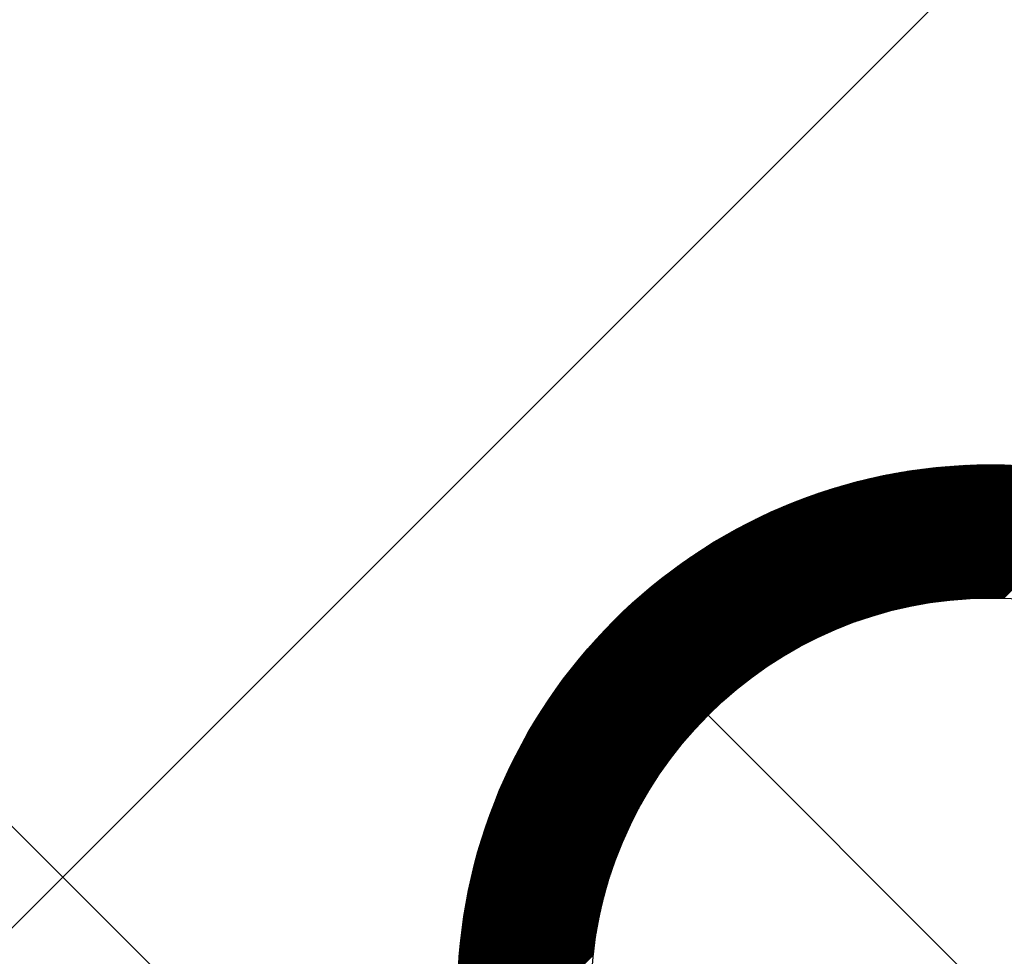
# Model space of a CAD drawing. Header units: millimetres. Extents: x -1753 to 37187, y -1972 to 14840.
# Tile 48 of 128: x 2467 to 2652, y 4228 to 4404. Entities that reach past the tile are written whole.
import ezdxf
from ezdxf.enums import TextEntityAlignment as Align

# ---------------------------------------------------------------- set-up
doc = ezdxf.new("R2010")
doc.units = ezdxf.units.MM
doc.header["$LTSCALE"] = 2
doc.header["$MEASUREMENT"] = 0
doc.linetypes.add('DASHED', pattern=[0.75, 0.5, -0.25])
doc.linetypes.add('HIDDEN', pattern=[0.375, 0.25, -0.125])
doc.layers.add('FIRE-SPKLR-EQP', color=1, linetype='Continuous', true_color=0xff0000)
doc.layers.add('FIRE-SPKLR-EQP-MPA-12SM-C', color=3, linetype='HIDDEN', true_color=0x00ff00)
doc.layers.add('GREY SCALE', color=9, linetype='Continuous', lineweight=0, true_color=0x808080)
doc.styles.get("Standard").update_dxf_attribs({"font": 'times.ttf'})

# ---------------------------------------------------------------- blocks, each defined once
blk = doc.blocks.new('SPKLR-EQP-PENDENT-68C')
at = {"layer": 'FIRE-SPKLR-EQP-MPA-12SM-C', "linetype": 'DASHED'}
blk.add_circle((0, 0), 2450, dxfattribs=at)
blk = doc.blocks.new('RCP LAYOUT')
at = {"layer": 'GREY SCALE', "lineweight": -3}
for p, q in [((1502.23, 3270), (11612.23, 13380)), ((3447.51, 3270), (200, 6517.51)), ((2594.73, 4274.27), (2640.06, 4319.6)), ((2594.82, 4274.18), (2640.25, 4319.62)), ((2594.91, 4274.09), (2640.45, 4319.63)), ((2594.99, 4274.01), (2640.64, 4319.65)), ((2595.08, 4273.92), (2640.83, 4319.67)), ((2595.17, 4273.83), (2641.02, 4319.68)), ((2595.26, 4273.74), (2641.22, 4319.7)), ((2595.35, 4273.65), (2641.41, 4319.71)), ((2595.44, 4273.56), (2641.6, 4319.73)), ((2595.53, 4273.47), (2641.79, 4319.74)), ((2595.61, 4273.39), (2641.98, 4319.75)), ((2595.7, 4273.3), (2642.17, 4319.77)), ((2595.79, 4273.21), (2642.36, 4319.78)), ((2595.88, 4273.12), (2642.55, 4319.79)), ((2595.97, 4273.03), (2642.74, 4319.8)), ((2599.12, 4276.01), (2642.93, 4319.82)), ((2600.47, 4277.18), (2643.11, 4319.83)), ((2601.53, 4278.06), (2643.3, 4319.84)), ((2602.43, 4278.79), (2643.49, 4319.85)), ((2603.24, 4279.42), (2643.68, 4319.86)), ((2603.98, 4279.98), (2643.86, 4319.87)), ((2604.66, 4280.49), (2644.05, 4319.88)), ((2605.31, 4280.96), (2644.23, 4319.89)), ((2605.91, 4281.39), (2644.42, 4319.9)), ((2606.49, 4281.79), (2644.61, 4319.9)), ((2607.05, 4282.17), (2644.79, 4319.91)), ((2607.58, 4282.53), (2644.97, 4319.92)), ((2608.1, 4282.86), (2645.16, 4319.93)), ((2608.59, 4283.18), (2645.34, 4319.93)), ((2609.08, 4283.49), (2645.53, 4319.94)), ((2609.55, 4283.78), (2645.71, 4319.95)), ((2610, 4284.07), (2645.89, 4319.95)), ((2610.45, 4284.33), (2646.07, 4319.96)), ((2610.89, 4284.59), (2646.26, 4319.96)), ((2611.31, 4284.84), (2646.44, 4319.97)), ((2611.73, 4285.08), (2646.62, 4319.97)), ((2612.14, 4285.32), (2646.8, 4319.98)), ((2612.54, 4285.54), (2646.98, 4319.98)), ((2612.94, 4285.76), (2647.16, 4319.98)), ((2613.33, 4285.97), (2647.34, 4319.99)), ((2613.71, 4286.18), (2647.52, 4319.99)), ((2614.08, 4286.38), (2647.7, 4319.99)), ((2614.45, 4286.57), (2647.88, 4319.99)), ((2614.82, 4286.76), (2648.06, 4320)), ((2615.18, 4286.94), (2648.23, 4320)), ((2615.53, 4287.12), (2648.41, 4320)), ((2615.88, 4287.29), (2648.59, 4320)), ((2616.23, 4287.46), (2648.77, 4320)), ((2616.57, 4287.63), (2648.94, 4320)), ((2616.91, 4287.79), (2649.12, 4320)), ((2617.24, 4287.94), (2649.3, 4320)), ((2617.57, 4288.1), (2649.47, 4320)), ((2617.9, 4288.25), (2649.65, 4320)), ((2618.22, 4288.39), (2649.82, 4320)), ((2618.54, 4288.54), (2650, 4319.99)), ((2618.86, 4288.68), (2650.17, 4319.99)), ((2619.17, 4288.81), (2650.35, 4319.99)), ((2619.48, 4288.95), (2650.52, 4319.99)), ((2619.79, 4289.08), (2650.7, 4319.99)), ((2620.1, 4289.21), (2650.87, 4319.98)), ((2620.4, 4289.33), (2651.04, 4319.98)), ((2620.7, 4289.45), (2651.22, 4319.98)), ((2620.99, 4289.57), (2651.39, 4319.97)), ((2621.29, 4289.69), (2651.56, 4319.97)), ((2621.58, 4289.81), (2651.74, 4319.96)), ((2621.87, 4289.92), (2651.91, 4319.96)), ((2622.16, 4290.03), (2652.08, 4319.95)), ((2622.44, 4290.14), (2652.25, 4319.95)), ((2622.73, 4290.25), (2652.42, 4319.94)), ((2623.01, 4290.35), (2652.59, 4319.94)), ((2623.29, 4290.46), (2652.76, 4319.93)), ((2623.57, 4290.56), (2652.93, 4319.92)), ((2623.84, 4290.65), (2653.1, 4319.92)), ((2624.12, 4290.75), (2653.27, 4319.91)), ((2624.39, 4290.85), (2653.44, 4319.9)), ((2624.66, 4290.94), (2653.61, 4319.89)), ((2624.93, 4291.03), (2653.78, 4319.89)), ((2625.19, 4291.12), (2653.95, 4319.88)), ((2625.46, 4291.21), (2654.12, 4319.87)), ((2625.72, 4291.3), (2654.28, 4319.86)), ((2625.98, 4291.38), (2654.45, 4319.85)), ((2626.24, 4291.46), (2654.62, 4319.84)), ((2626.5, 4291.55), (2654.79, 4319.83)), ((2626.76, 4291.63), (2654.95, 4319.82)), ((2627.01, 4291.7), (2655.12, 4319.81)), ((2627.27, 4291.78), (2655.29, 4319.8)), ((2627.52, 4291.86), (2655.45, 4319.79)), ((2627.77, 4291.93), (2655.62, 4319.78)), ((2628.02, 4292.01), (2655.79, 4319.77)), ((2628.27, 4292.08), (2655.95, 4319.76)), ((2628.52, 4292.15), (2656.12, 4319.75)), ((2628.76, 4292.22), (2656.28, 4319.73)), ((2629.01, 4292.29), (2656.45, 4319.72)), ((2629.25, 4292.35), (2656.61, 4319.71)), ((2629.5, 4292.42), (2656.77, 4319.7)), ((2629.74, 4292.48), (2656.94, 4319.68)), ((2629.98, 4292.55), (2657.1, 4319.67)), ((2630.22, 4292.61), (2657.26, 4319.66)), ((2630.45, 4292.67), (2657.43, 4319.64)), ((2630.69, 4292.73), (2657.59, 4319.63)), ((2630.93, 4292.79), (2657.75, 4319.62)), ((2631.16, 4292.85), (2657.92, 4319.6)), ((2589.6, 4279.4), (2627.97, 4317.76)), ((2589.69, 4279.31), (2628.19, 4317.81)), ((2589.78, 4279.22), (2628.42, 4317.86)), ((2589.87, 4279.13), (2628.64, 4317.91)), ((2589.96, 4279.04), (2628.87, 4317.95)), ((2590.04, 4278.96), (2629.09, 4318)), ((2590.13, 4278.87), (2629.31, 4318.04)), ((2590.22, 4278.78), (2629.53, 4318.09)), ((2590.31, 4278.69), (2629.75, 4318.13)), ((2590.4, 4278.6), (2629.97, 4318.17)), ((2590.49, 4278.51), (2630.19, 4318.21)), ((2590.58, 4278.42), (2630.41, 4318.26)), ((2590.66, 4278.34), (2630.62, 4318.3)), ((2590.75, 4278.25), (2630.84, 4318.34)), ((2590.84, 4278.16), (2631.06, 4318.38)), ((2590.93, 4278.07), (2631.27, 4318.42)), ((2591.02, 4277.98), (2631.49, 4318.45)), ((2591.11, 4277.89), (2631.7, 4318.49)), ((2591.19, 4277.81), (2631.92, 4318.53)), ((2591.28, 4277.72), (2632.13, 4318.57)), ((2591.37, 4277.63), (2632.34, 4318.6)), ((2591.46, 4277.54), (2632.56, 4318.64)), ((2591.55, 4277.45), (2632.77, 4318.67)), ((2591.64, 4277.36), (2632.98, 4318.71)), ((2591.72, 4277.28), (2633.19, 4318.74)), ((2591.81, 4277.19), (2633.4, 4318.78)), ((2591.9, 4277.1), (2633.61, 4318.81)), ((2591.99, 4277.01), (2633.82, 4318.84)), ((2592.08, 4276.92), (2634.03, 4318.87)), ((2592.17, 4276.83), (2634.24, 4318.9)), ((2592.25, 4276.75), (2634.44, 4318.93)), ((2592.34, 4276.66), (2634.65, 4318.97)), ((2592.43, 4276.57), (2634.86, 4318.99)), ((2592.52, 4276.48), (2635.06, 4319.02)), ((2592.61, 4276.39), (2635.27, 4319.05)), ((2592.7, 4276.3), (2635.47, 4319.08)), ((2592.79, 4276.21), (2635.68, 4319.11)), ((2592.87, 4276.13), (2635.88, 4319.14)), ((2592.96, 4276.04), (2636.09, 4319.16)), ((2593.05, 4275.95), (2636.29, 4319.19)), ((2593.14, 4275.86), (2636.49, 4319.21)), ((2593.23, 4275.77), (2636.69, 4319.24)), ((2593.32, 4275.68), (2636.9, 4319.26)), ((2593.4, 4275.6), (2637.1, 4319.29)), ((2593.49, 4275.51), (2637.3, 4319.31)), ((2593.58, 4275.42), (2637.5, 4319.34)), ((2593.67, 4275.33), (2637.7, 4319.36)), ((2593.76, 4275.24), (2637.9, 4319.38)), ((2593.85, 4275.15), (2638.09, 4319.4)), ((2593.93, 4275.07), (2638.29, 4319.43)), ((2594.02, 4274.98), (2638.49, 4319.45)), ((2594.11, 4274.89), (2638.69, 4319.47)), ((2594.2, 4274.8), (2638.89, 4319.49)), ((2594.29, 4274.71), (2639.08, 4319.51)), ((2594.38, 4274.62), (2639.28, 4319.53)), ((2594.46, 4274.54), (2639.47, 4319.55)), ((2594.55, 4274.45), (2639.67, 4319.56)), ((2594.64, 4274.36), (2639.86, 4319.58)), ((2631.39, 4292.9), (2658.08, 4319.59)), ((2631.63, 4292.96), (2658.24, 4319.57)), ((2631.86, 4293.01), (2658.4, 4319.56)), ((2632.09, 4293.07), (2658.56, 4319.54)), ((2632.32, 4293.12), (2658.72, 4319.53)), ((2632.55, 4293.17), (2658.88, 4319.51)), ((2632.77, 4293.22), (2659.05, 4319.49)), ((2633, 4293.27), (2659.21, 4319.48)), ((2633.23, 4293.32), (2659.37, 4319.46)), ((2633.45, 4293.37), (2659.53, 4319.44)), ((2633.68, 4293.42), (2659.69, 4319.43)), ((2633.9, 4293.46), (2659.85, 4319.41)), ((2634.12, 4293.51), (2660, 4319.39)), ((2634.34, 4293.55), (2660.16, 4319.37)), ((2634.56, 4293.6), (2660.32, 4319.36)), ((2634.78, 4293.64), (2660.48, 4319.34)), ((2635, 4293.68), (2660.64, 4319.32)), ((2635.22, 4293.72), (2660.8, 4319.3)), ((2635.44, 4293.76), (2660.96, 4319.28)), ((2635.65, 4293.8), (2661.11, 4319.26)), ((2635.87, 4293.84), (2661.27, 4319.24)), ((2636.08, 4293.88), (2661.43, 4319.22)), ((2636.3, 4293.92), (2661.58, 4319.21)), ((2636.51, 4293.95), (2661.74, 4319.18)), ((2636.72, 4293.99), (2661.9, 4319.16)), ((2636.93, 4294.02), (2662.05, 4319.14)), ((2637.14, 4294.06), (2662.21, 4319.12)), ((2637.35, 4294.09), (2662.37, 4319.1)), ((2637.56, 4294.12), (2662.52, 4319.08)), ((2637.77, 4294.15), (2662.68, 4319.06)), ((2637.98, 4294.19), (2662.83, 4319.04)), ((2638.19, 4294.22), (2662.99, 4319.02)), ((2638.39, 4294.25), (2663.14, 4318.99)), ((2638.6, 4294.28), (2663.3, 4318.97)), ((2638.8, 4294.3), (2663.45, 4318.95)), ((2639.01, 4294.33), (2663.61, 4318.93)), ((2639.21, 4294.36), (2663.76, 4318.9)), ((2639.42, 4294.39), (2663.91, 4318.88)), ((2639.62, 4294.41), (2664.07, 4318.86)), ((2639.82, 4294.44), (2664.22, 4318.84)), ((2640.02, 4294.46), (2664.37, 4318.81)), ((2640.22, 4294.48), (2664.53, 4318.79)), ((2640.42, 4294.51), (2664.68, 4318.76)), ((2640.62, 4294.53), (2664.83, 4318.74)), ((2640.82, 4294.55), (2664.98, 4318.71)), ((2641.02, 4294.57), (2665.14, 4318.69)), ((2641.22, 4294.6), (2665.29, 4318.66)), ((2641.41, 4294.62), (2665.44, 4318.64)), ((2641.61, 4294.64), (2665.59, 4318.61)), ((2641.81, 4294.65), (2665.74, 4318.59)), ((2642, 4294.67), (2665.89, 4318.56)), ((2642.2, 4294.69), (2666.04, 4318.54)), ((2642.39, 4294.71), (2666.19, 4318.51)), ((2642.58, 4294.73), (2666.34, 4318.48)), ((2642.78, 4294.74), (2666.49, 4318.46)), ((2642.97, 4294.76), (2666.64, 4318.43)), ((2643.16, 4294.77), (2666.79, 4318.4)), ((2643.35, 4294.79), (2666.94, 4318.38)), ((2643.54, 4294.8), (2667.09, 4318.35)), ((2643.74, 4294.81), (2667.24, 4318.32)), ((2643.93, 4294.83), (2667.39, 4318.29)), ((2644.11, 4294.84), (2667.54, 4318.27)), ((2644.3, 4294.85), (2667.69, 4318.24)), ((2644.49, 4294.86), (2667.84, 4318.21)), ((2644.68, 4294.88), (2667.99, 4318.18)), ((2644.87, 4294.89), (2668.13, 4318.15)), ((2645.05, 4294.9), (2668.28, 4318.12)), ((2645.24, 4294.91), (2668.43, 4318.09)), ((2645.43, 4294.91), (2668.58, 4318.07)), ((2645.61, 4294.92), (2668.72, 4318.04)), ((2645.8, 4294.93), (2668.87, 4318.01)), ((2645.98, 4294.94), (2669.02, 4317.98)), ((2646.16, 4294.95), (2669.16, 4317.95)), ((2646.35, 4294.95), (2669.31, 4317.92)), ((2646.53, 4294.96), (2669.46, 4317.89)), ((2646.71, 4294.97), (2669.6, 4317.85)), ((2646.9, 4294.97), (2669.75, 4317.82)), ((2647.08, 4294.98), (2669.89, 4317.79)), ((2647.26, 4294.98), (2670.04, 4317.76)), ((2586.95, 4282.05), (2620.86, 4315.96)), ((2587.04, 4281.96), (2621.11, 4316.03)), ((2587.13, 4281.87), (2621.36, 4316.1)), ((2587.22, 4281.78), (2621.61, 4316.18)), ((2587.3, 4281.7), (2621.86, 4316.25)), ((2587.39, 4281.61), (2622.1, 4316.31)), ((2587.48, 4281.52), (2622.35, 4316.38)), ((2587.57, 4281.43), (2622.59, 4316.45)), ((2587.66, 4281.34), (2622.83, 4316.52)), ((2587.75, 4281.25), (2623.07, 4316.58)), ((2587.84, 4281.16), (2623.32, 4316.65)), ((2587.92, 4281.08), (2623.56, 4316.71)), ((2588.01, 4280.99), (2623.8, 4316.77)), ((2588.1, 4280.9), (2624.03, 4316.83)), ((2588.19, 4280.81), (2624.27, 4316.89)), ((2588.28, 4280.72), (2624.51, 4316.95)), ((2588.37, 4280.63), (2624.75, 4317.01)), ((2588.45, 4280.55), (2624.98, 4317.07)), ((2588.54, 4280.46), (2625.21, 4317.13)), ((2588.63, 4280.37), (2625.45, 4317.19)), ((2588.72, 4280.28), (2625.68, 4317.24)), ((2588.81, 4280.19), (2625.91, 4317.3)), ((2588.9, 4280.1), (2626.15, 4317.35)), ((2588.98, 4280.02), (2626.38, 4317.41)), ((2589.07, 4279.93), (2626.61, 4317.46)), ((2589.16, 4279.84), (2626.83, 4317.51)), ((2589.25, 4279.75), (2627.06, 4317.56)), ((2589.34, 4279.66), (2627.29, 4317.62)), ((2589.43, 4279.57), (2627.52, 4317.67)), ((2589.51, 4279.49), (2627.74, 4317.71)), ((2647.44, 4294.98), (2670.19, 4317.73)), ((2647.62, 4294.99), (2670.33, 4317.7)), ((2647.8, 4294.99), (2670.48, 4317.67)), ((2647.98, 4294.99), (2670.62, 4317.63)), ((2648.16, 4295), (2670.77, 4317.6)), ((2648.34, 4295), (2670.91, 4317.57)), ((2648.51, 4295), (2671.05, 4317.54)), ((2648.69, 4295), (2671.2, 4317.51)), ((2648.87, 4295), (2671.34, 4317.47)), ((2649.05, 4295), (2671.49, 4317.44)), ((2649.22, 4295), (2671.63, 4317.41)), ((2649.4, 4295), (2671.77, 4317.37)), ((2649.57, 4295), (2671.92, 4317.34)), ((2649.75, 4295), (2672.06, 4317.31)), ((2649.92, 4294.99), (2672.2, 4317.27)), ((2650.1, 4294.99), (2672.34, 4317.24)), ((2650.27, 4294.99), (2672.49, 4317.2)), ((2650.45, 4294.99), (2672.63, 4317.17)), ((2650.62, 4294.98), (2672.77, 4317.13)), ((2650.79, 4294.98), (2672.91, 4317.1)), ((2650.97, 4294.97), (2673.05, 4317.06)), ((2651.14, 4294.97), (2673.2, 4317.03)), ((2651.31, 4294.96), (2673.34, 4316.99)), ((2651.48, 4294.96), (2673.48, 4316.96)), ((2585.01, 4283.99), (2615.09, 4314.07)), ((2585.1, 4283.9), (2615.36, 4314.17)), ((2585.18, 4283.82), (2615.64, 4314.27)), ((2585.27, 4283.73), (2615.91, 4314.37)), ((2585.36, 4283.64), (2616.18, 4314.46)), ((2585.45, 4283.55), (2616.45, 4314.56)), ((2585.54, 4283.46), (2616.72, 4314.65)), ((2585.63, 4283.37), (2616.99, 4314.74)), ((2585.71, 4283.29), (2617.26, 4314.83)), ((2585.8, 4283.2), (2617.52, 4314.92)), ((2585.89, 4283.11), (2617.78, 4315)), ((2585.98, 4283.02), (2618.05, 4315.09)), ((2586.07, 4282.93), (2618.31, 4315.17)), ((2586.16, 4282.84), (2618.57, 4315.26)), ((2586.24, 4282.76), (2618.83, 4315.34)), ((2586.33, 4282.67), (2619.09, 4315.42)), ((2586.42, 4282.58), (2619.34, 4315.5)), ((2586.51, 4282.49), (2619.6, 4315.58)), ((2586.6, 4282.4), (2619.85, 4315.66)), ((2586.69, 4282.31), (2620.11, 4315.74)), ((2586.77, 4282.23), (2620.36, 4315.81)), ((2586.86, 4282.14), (2620.61, 4315.89)), ((2583.59, 4285.41), (2610.46, 4312.28)), ((2583.68, 4285.32), (2610.76, 4312.4)), ((2583.77, 4285.23), (2611.06, 4312.52)), ((2583.86, 4285.14), (2611.36, 4312.65)), ((2583.95, 4285.05), (2611.66, 4312.77)), ((2584.03, 4284.97), (2611.95, 4312.88)), ((2584.12, 4284.88), (2612.25, 4313)), ((2584.21, 4284.79), (2612.54, 4313.12)), ((2584.3, 4284.7), (2612.83, 4313.23)), ((2584.39, 4284.61), (2613.12, 4313.34)), ((2584.48, 4284.52), (2613.4, 4313.45)), ((2584.56, 4284.44), (2613.69, 4313.56)), ((2584.65, 4284.35), (2613.97, 4313.66)), ((2584.74, 4284.26), (2614.25, 4313.77)), ((2584.83, 4284.17), (2614.53, 4313.87)), ((2584.92, 4284.08), (2614.81, 4313.97)), ((2582.44, 4286.56), (2606.32, 4310.44)), ((2582.53, 4286.47), (2606.66, 4310.59)), ((2582.62, 4286.38), (2606.99, 4310.75)), ((2582.71, 4286.29), (2607.32, 4310.9)), ((2582.8, 4286.2), (2607.64, 4311.05)), ((2582.89, 4286.11), (2607.96, 4311.19)), ((2582.97, 4286.03), (2608.28, 4311.34)), ((2583.06, 4285.94), (2608.6, 4311.48)), ((2583.15, 4285.85), (2608.92, 4311.61)), ((2583.24, 4285.76), (2609.23, 4311.75)), ((2583.33, 4285.67), (2609.54, 4311.89)), ((2583.42, 4285.58), (2609.85, 4312.02)), ((2583.5, 4285.5), (2610.16, 4312.15)), ((2581.56, 4287.44), (2602.82, 4308.7)), ((2581.65, 4287.35), (2603.18, 4308.89)), ((2581.74, 4287.26), (2603.55, 4309.07)), ((2581.82, 4287.18), (2603.9, 4309.25)), ((2581.91, 4287.09), (2604.26, 4309.43)), ((2582, 4287), (2604.61, 4309.61)), ((2582.09, 4286.91), (2604.96, 4309.78)), ((2582.18, 4286.82), (2605.31, 4309.95)), ((2582.27, 4286.73), (2605.65, 4310.11)), ((2582.36, 4286.64), (2605.99, 4310.28)), ((2580.76, 4288.24), (2599.31, 4306.78)), ((2580.85, 4288.15), (2599.72, 4307.01)), ((2580.94, 4288.06), (2600.12, 4307.24)), ((2581.03, 4287.97), (2600.52, 4307.46)), ((2581.12, 4287.88), (2600.92, 4307.68)), ((2581.21, 4287.79), (2601.31, 4307.89)), ((2581.29, 4287.71), (2601.69, 4308.1)), ((2581.38, 4287.62), (2602.07, 4308.3)), ((2581.47, 4287.53), (2602.44, 4308.5)), ((2580.15, 4288.85), (2596.24, 4304.95)), ((2580.23, 4288.77), (2596.7, 4305.23)), ((2580.32, 4288.68), (2597.16, 4305.51)), ((2580.41, 4288.59), (2597.6, 4305.78)), ((2580.5, 4288.5), (2598.04, 4306.04)), ((2580.59, 4288.41), (2598.47, 4306.29)), ((2580.68, 4288.32), (2598.89, 4306.54)), ((2579.62, 4289.38), (2593.24, 4303.01)), ((2579.7, 4289.3), (2593.77, 4303.37)), ((2579.79, 4289.21), (2594.29, 4303.71)), ((2579.88, 4289.12), (2594.8, 4304.04)), ((2579.97, 4289.03), (2595.29, 4304.35)), ((2580.06, 4288.94), (2595.77, 4304.66)), ((2579.26, 4289.74), (2590.95, 4301.42)), ((2579.35, 4289.65), (2591.55, 4301.85)), ((2579.44, 4289.56), (2592.13, 4302.26)), ((2579.53, 4289.47), (2592.7, 4302.64)), ((2578.91, 4290.09), (2588.24, 4299.43)), ((2579, 4290), (2588.97, 4299.98)), ((2579.08, 4289.92), (2589.66, 4300.49)), ((2579.17, 4289.83), (2590.32, 4300.97)), ((2578.73, 4290.27), (2586.62, 4298.16)), ((2578.82, 4290.18), (2587.46, 4298.82)), ((2578.55, 4290.45), (2584.67, 4296.56)), ((2578.64, 4290.36), (2585.71, 4297.42)), ((2578.38, 4290.62), (2581.91, 4294.16)), ((2578.47, 4290.53), (2583.46, 4295.53)), ((2569.57, 4280.76), (2578.91, 4290.09)), ((2570.18, 4281.54), (2578.82, 4290.18)), ((2570.84, 4282.38), (2578.73, 4290.27)), ((2571.58, 4283.29), (2578.64, 4290.36)), ((2572.44, 4284.33), (2578.55, 4290.45)), ((2573.47, 4285.54), (2578.47, 4290.53)), ((2574.84, 4287.09), (2578.38, 4290.62)), ((2562.22, 4269.69), (2580.76, 4288.24)), ((2562.46, 4270.11), (2580.68, 4288.32)), ((2562.71, 4270.53), (2580.59, 4288.41)), ((2562.96, 4270.96), (2580.5, 4288.5)), ((2563.22, 4271.4), (2580.41, 4288.59)), ((2563.49, 4271.84), (2580.32, 4288.68)), ((2563.77, 4272.3), (2580.23, 4288.77)), ((2564.05, 4272.76), (2580.15, 4288.85)), ((2564.34, 4273.23), (2580.06, 4288.94)), ((2564.65, 4273.71), (2579.97, 4289.03)), ((2564.96, 4274.2), (2579.88, 4289.12)), ((2565.29, 4274.71), (2579.79, 4289.21)), ((2565.63, 4275.23), (2579.7, 4289.3)), ((2565.99, 4275.76), (2579.62, 4289.38)), ((2566.36, 4276.3), (2579.53, 4289.47)), ((2566.74, 4276.87), (2579.44, 4289.56)), ((2567.15, 4277.45), (2579.35, 4289.65)), ((2567.58, 4278.05), (2579.26, 4289.74)), ((2568.03, 4278.68), (2579.17, 4289.83)), ((2568.51, 4279.34), (2579.08, 4289.92)), ((2569.02, 4280.03), (2579, 4290)), ((2558.25, 4262.01), (2582.62, 4286.38)), ((2558.41, 4262.34), (2582.53, 4286.47)), ((2558.56, 4262.68), (2582.44, 4286.56)), ((2558.72, 4263.01), (2582.36, 4286.64)), ((2558.89, 4263.35), (2582.27, 4286.73)), ((2559.05, 4263.69), (2582.18, 4286.82)), ((2559.22, 4264.04), (2582.09, 4286.91)), ((2559.39, 4264.39), (2582, 4287)), ((2559.57, 4264.74), (2581.91, 4287.09)), ((2559.75, 4265.1), (2581.82, 4287.18)), ((2559.93, 4265.45), (2581.74, 4287.26)), ((2560.11, 4265.82), (2581.65, 4287.35)), ((2560.3, 4266.18), (2581.56, 4287.44)), ((2560.5, 4266.56), (2581.47, 4287.53)), ((2560.7, 4266.93), (2581.38, 4287.62)), ((2560.9, 4267.31), (2581.29, 4287.71)), ((2561.11, 4267.69), (2581.21, 4287.79)), ((2561.32, 4268.08), (2581.12, 4287.88)), ((2561.54, 4268.48), (2581.03, 4287.97)), ((2561.76, 4268.88), (2580.94, 4288.06)), ((2561.99, 4269.28), (2580.85, 4288.15)), ((2555.55, 4255.6), (2584.48, 4284.52)), ((2555.66, 4255.88), (2584.39, 4284.61)), ((2555.77, 4256.17), (2584.3, 4284.7)), ((2555.88, 4256.46), (2584.21, 4284.79)), ((2556, 4256.75), (2584.12, 4284.88)), ((2556.12, 4257.05), (2584.03, 4284.97)), ((2556.23, 4257.34), (2583.95, 4285.05)), ((2556.35, 4257.64), (2583.86, 4285.14)), ((2556.48, 4257.94), (2583.77, 4285.23)), ((2556.6, 4258.24), (2583.68, 4285.32)), ((2556.72, 4258.54), (2583.59, 4285.41)), ((2556.85, 4258.84), (2583.5, 4285.5)), ((2556.98, 4259.15), (2583.42, 4285.58)), ((2557.11, 4259.46), (2583.33, 4285.67)), ((2557.25, 4259.77), (2583.24, 4285.76)), ((2557.39, 4260.08), (2583.15, 4285.85)), ((2557.52, 4260.4), (2583.06, 4285.94)), ((2557.66, 4260.72), (2582.97, 4286.03)), ((2557.81, 4261.04), (2582.89, 4286.11)), ((2557.95, 4261.36), (2582.8, 4286.2)), ((2558.1, 4261.68), (2582.71, 4286.29)), ((2553.58, 4249.91), (2586.33, 4282.67)), ((2553.66, 4250.17), (2586.24, 4282.76)), ((2553.74, 4250.43), (2586.16, 4282.84)), ((2553.83, 4250.69), (2586.07, 4282.93)), ((2553.91, 4250.95), (2585.98, 4283.02)), ((2554, 4251.22), (2585.89, 4283.11)), ((2554.08, 4251.48), (2585.8, 4283.2)), ((2554.17, 4251.74), (2585.71, 4283.29)), ((2554.26, 4252.01), (2585.63, 4283.37)), ((2554.35, 4252.28), (2585.54, 4283.46)), ((2554.44, 4252.55), (2585.45, 4283.55)), ((2554.54, 4252.82), (2585.36, 4283.64)), ((2554.63, 4253.09), (2585.27, 4283.73)), ((2554.73, 4253.36), (2585.18, 4283.82)), ((2554.83, 4253.64), (2585.1, 4283.9)), ((2554.93, 4253.91), (2585.01, 4283.99)), ((2555.03, 4254.19), (2584.92, 4284.08)), ((2555.13, 4254.47), (2584.83, 4284.17)), ((2555.23, 4254.75), (2584.74, 4284.26)), ((2555.34, 4255.03), (2584.65, 4284.35)), ((2555.44, 4255.31), (2584.56, 4284.44)), ((2552.11, 4244.73), (2588.19, 4280.81)), ((2552.17, 4244.97), (2588.1, 4280.9)), ((2552.23, 4245.2), (2588.01, 4280.99)), ((2552.29, 4245.44), (2587.92, 4281.08)), ((2552.35, 4245.68), (2587.84, 4281.16)), ((2552.42, 4245.93), (2587.75, 4281.25)), ((2552.48, 4246.17), (2587.66, 4281.34)), ((2552.55, 4246.41), (2587.57, 4281.43)), ((2552.62, 4246.65), (2587.48, 4281.52)), ((2552.69, 4246.9), (2587.39, 4281.61)), ((2552.75, 4247.14), (2587.3, 4281.7)), ((2552.82, 4247.39), (2587.22, 4281.78)), ((2552.9, 4247.64), (2587.13, 4281.87)), ((2552.97, 4247.89), (2587.04, 4281.96)), ((2553.04, 4248.14), (2586.95, 4282.05)), ((2553.11, 4248.39), (2586.86, 4282.14)), ((2553.19, 4248.64), (2586.77, 4282.23)), ((2553.26, 4248.89), (2586.69, 4282.31)), ((2553.34, 4249.15), (2586.6, 4282.4)), ((2553.42, 4249.4), (2586.51, 4282.49)), ((2553.5, 4249.66), (2586.42, 4282.58)), ((2551, 4239.91), (2590.04, 4278.96)), ((2551.05, 4240.13), (2589.96, 4279.04)), ((2551.09, 4240.36), (2589.87, 4279.13)), ((2551.14, 4240.58), (2589.78, 4279.22)), ((2551.19, 4240.81), (2589.69, 4279.31)), ((2551.24, 4241.03), (2589.6, 4279.4)), ((2551.29, 4241.26), (2589.51, 4279.49)), ((2551.33, 4241.48), (2589.43, 4279.57)), ((2551.38, 4241.71), (2589.34, 4279.66)), ((2551.44, 4241.94), (2589.25, 4279.75)), ((2551.49, 4242.17), (2589.16, 4279.84)), ((2551.54, 4242.39), (2589.07, 4279.93)), ((2551.59, 4242.62), (2588.98, 4280.02)), ((2551.65, 4242.85), (2588.9, 4280.1)), ((2551.7, 4243.09), (2588.81, 4280.19)), ((2551.76, 4243.32), (2588.72, 4280.28)), ((2551.81, 4243.55), (2588.63, 4280.37)), ((2551.87, 4243.79), (2588.54, 4280.46)), ((2551.93, 4244.02), (2588.45, 4280.55)), ((2551.99, 4244.25), (2588.37, 4280.63)), ((2552.05, 4244.49), (2588.28, 4280.72)), ((2550.22, 4235.6), (2591.81, 4277.19)), ((2550.26, 4235.81), (2591.72, 4277.28)), ((2550.29, 4236.02), (2591.64, 4277.36)), ((2550.33, 4236.23), (2591.55, 4277.45)), ((2550.36, 4236.44), (2591.46, 4277.54)), ((2550.4, 4236.66), (2591.37, 4277.63)), ((2550.43, 4236.87), (2591.28, 4277.72)), ((2550.47, 4237.08), (2591.19, 4277.81)), ((2550.51, 4237.3), (2591.11, 4277.89)), ((2550.55, 4237.51), (2591.02, 4277.98)), ((2550.58, 4237.73), (2590.93, 4278.07)), ((2550.62, 4237.94), (2590.84, 4278.16)), ((2550.66, 4238.16), (2590.75, 4278.25)), ((2550.7, 4238.38), (2590.66, 4278.34)), ((2550.74, 4238.59), (2590.58, 4278.42)), ((2550.79, 4238.81), (2590.49, 4278.51)), ((2550.83, 4239.03), (2590.4, 4278.6)), ((2550.87, 4239.25), (2590.31, 4278.69)), ((2550.91, 4239.47), (2590.22, 4278.78)), ((2550.96, 4239.69), (2590.13, 4278.87)), ((2549.64, 4231.3), (2593.67, 4275.33)), ((2549.66, 4231.5), (2593.58, 4275.42)), ((2549.69, 4231.7), (2593.49, 4275.51)), ((2549.71, 4231.9), (2593.4, 4275.6)), ((2549.74, 4232.1), (2593.32, 4275.68)), ((2549.76, 4232.31), (2593.23, 4275.77)), ((2549.79, 4232.51), (2593.14, 4275.86)), ((2549.81, 4232.71), (2593.05, 4275.95)), ((2549.84, 4232.91), (2592.96, 4276.04)), ((2549.86, 4233.12), (2592.87, 4276.13)), ((2549.89, 4233.32), (2592.79, 4276.21)), ((2549.92, 4233.53), (2592.7, 4276.3)), ((2549.95, 4233.73), (2592.61, 4276.39)), ((2549.98, 4233.94), (2592.52, 4276.48)), ((2550.01, 4234.14), (2592.43, 4276.57)), ((2550.03, 4234.35), (2592.34, 4276.66)), ((2550.07, 4234.56), (2592.25, 4276.75)), ((2550.1, 4234.76), (2592.17, 4276.83)), ((2550.13, 4234.97), (2592.08, 4276.92)), ((2550.16, 4235.18), (2591.99, 4277.01)), ((2550.19, 4235.39), (2591.9, 4277.1)), ((2549.26, 4227.21), (2595.53, 4273.47)), ((2549.27, 4227.4), (2595.44, 4273.56)), ((2549.29, 4227.59), (2595.35, 4273.65)), ((2549.3, 4227.78), (2595.26, 4273.74)), ((2549.32, 4227.98), (2595.17, 4273.83)), ((2549.33, 4228.17), (2595.08, 4273.92)), ((2549.35, 4228.36), (2594.99, 4274.01)), ((2549.37, 4228.55), (2594.91, 4274.09)), ((2549.38, 4228.75), (2594.82, 4274.18)), ((2549.4, 4228.94), (2594.73, 4274.27)), ((2549.42, 4229.14), (2594.64, 4274.36)), ((2549.44, 4229.33), (2594.55, 4274.45)), ((2549.45, 4229.53), (2594.46, 4274.54)), ((2549.47, 4229.72), (2594.38, 4274.62)), ((2549.49, 4229.92), (2594.29, 4274.71)), ((2549.51, 4230.11), (2594.2, 4274.8)), ((2549.53, 4230.31), (2594.11, 4274.89)), ((2549.55, 4230.51), (2594.02, 4274.98)), ((2549.57, 4230.71), (2593.93, 4275.07)), ((2549.6, 4230.91), (2593.85, 4275.15)), ((2549.62, 4231.1), (2593.76, 4275.24)), ((2549.2, 4226.26), (2595.97, 4273.03)), ((2549.21, 4226.45), (2595.88, 4273.12)), ((2549.22, 4226.64), (2595.79, 4273.21)), ((2549.23, 4226.83), (2595.7, 4273.3)), ((2549.25, 4227.02), (2595.61, 4273.39)), ((2595.97, 4273.03), (2702.03, 4166.97)), ((2549.18, 4226.07), (2592.99, 4269.88)), ((2549.17, 4225.89), (2591.82, 4268.53)), ((2549.15, 4225.51), (2590.21, 4266.57)), ((2549.16, 4225.7), (2590.94, 4267.47)), ((2549.12, 4224.95), (2588.51, 4264.34)), ((2549.13, 4225.14), (2589.02, 4265.02)), ((2549.14, 4225.32), (2589.58, 4265.76)), ((2549.1, 4224.58), (2587.61, 4263.09)), ((2549.1, 4224.39), (2587.21, 4262.51)), ((2549.11, 4224.77), (2588.04, 4263.69)), ((2549.07, 4223.84), (2586.14, 4260.9)), ((2549.08, 4224.03), (2586.47, 4261.42)), ((2549.09, 4224.21), (2586.83, 4261.95)), ((2549.05, 4223.29), (2585.22, 4259.45)), ((2549.05, 4223.11), (2584.93, 4259)), ((2549.06, 4223.47), (2585.51, 4259.92)), ((2549.07, 4223.66), (2585.82, 4260.41)), ((2549.02, 4222.2), (2583.68, 4256.86)), ((2549.03, 4222.56), (2584.16, 4257.69)), ((2549.03, 4222.38), (2583.92, 4257.27)), ((2549.04, 4222.93), (2584.67, 4258.55)), ((2549.04, 4222.74), (2584.41, 4258.11)), ((2549.01, 4221.66), (2583.03, 4255.67)), ((2549.01, 4221.48), (2582.82, 4255.29)), ((2549.02, 4222.02), (2583.46, 4256.46)), ((2549.02, 4221.84), (2583.24, 4256.06)), ((2549, 4220.94), (2582.24, 4254.18)), ((2549, 4220.77), (2582.06, 4253.82)), ((2549, 4220.59), (2581.88, 4253.47)), ((2549, 4220.41), (2581.71, 4253.12)), ((2549.01, 4221.3), (2582.62, 4254.92)), ((2549.01, 4221.12), (2582.43, 4254.55)), ((2549, 4220.23), (2581.54, 4252.77)), ((2549, 4220.06), (2581.37, 4252.43)), ((2549, 4219.88), (2581.21, 4252.09)), ((2549, 4219.7), (2581.06, 4251.76)), ((2549, 4219.53), (2580.9, 4251.43)), ((2549, 4219.35), (2580.75, 4251.1)), ((2549, 4219.18), (2580.61, 4250.78)), ((2549.01, 4219), (2580.46, 4250.46)), ((2549.01, 4218.83), (2580.32, 4250.14)), ((2549.01, 4218.65), (2580.19, 4249.83)), ((2549.01, 4218.48), (2580.05, 4249.52)), ((2549.01, 4218.3), (2579.92, 4249.21)), ((2549.02, 4218.13), (2579.79, 4248.9)), ((2549.02, 4217.96), (2579.67, 4248.6)), ((2549.02, 4217.78), (2579.55, 4248.3)), ((2549.03, 4217.61), (2579.43, 4248.01)), ((2549.03, 4217.44), (2579.31, 4247.71)), ((2549.04, 4217.26), (2579.19, 4247.42)), ((2549.04, 4217.09), (2579.08, 4247.13)), ((2549.05, 4216.92), (2578.97, 4246.84)), ((2549.05, 4216.75), (2578.86, 4246.56)), ((2549.06, 4216.58), (2578.75, 4246.27)), ((2549.06, 4216.41), (2578.65, 4245.99)), ((2549.07, 4216.24), (2578.54, 4245.71)), ((2549.08, 4216.07), (2578.44, 4245.43)), ((2549.08, 4215.9), (2578.35, 4245.16)), ((2549.09, 4215.73), (2578.25, 4244.88)), ((2549.1, 4215.56), (2578.15, 4244.61)), ((2549.11, 4215.39), (2578.06, 4244.34)), ((2549.11, 4215.22), (2577.97, 4244.07)), ((2549.12, 4215.05), (2577.88, 4243.81)), ((2549.13, 4214.88), (2577.79, 4243.54)), ((2549.14, 4214.72), (2577.7, 4243.28)), ((2549.15, 4214.55), (2577.62, 4243.02)), ((2549.16, 4214.38), (2577.54, 4242.76)), ((2549.17, 4214.21), (2577.45, 4242.5)), ((2549.18, 4214.05), (2577.37, 4242.24)), ((2549.19, 4213.88), (2577.3, 4241.99)), ((2549.2, 4213.71), (2577.22, 4241.73)), ((2549.21, 4213.55), (2577.14, 4241.48)), ((2549.22, 4213.38), (2577.07, 4241.23)), ((2549.23, 4213.21), (2576.99, 4240.98)), ((2549.24, 4213.05), (2576.92, 4240.73)), ((2549.25, 4212.88), (2576.85, 4240.48)), ((2549.27, 4212.72), (2576.78, 4240.24)), ((2549.28, 4212.55), (2576.71, 4239.99)), ((2549.29, 4212.39), (2576.65, 4239.75)), ((2549.3, 4212.23), (2576.58, 4239.5)), ((2549.32, 4212.06), (2576.52, 4239.26)), ((2549.33, 4211.9), (2576.45, 4239.02)), ((2549.34, 4211.74), (2576.39, 4238.78)), ((2549.36, 4211.57), (2576.33, 4238.55)), ((2549.37, 4211.41), (2576.27, 4238.31)), ((2549.38, 4211.25), (2576.21, 4238.07)), ((2549.4, 4211.08), (2576.15, 4237.84)), ((2549.41, 4210.92), (2576.1, 4237.61)), ((2549.43, 4210.76), (2576.04, 4237.37)), ((2549.44, 4210.6), (2575.99, 4237.14)), ((2549.46, 4210.44), (2575.93, 4236.91)), ((2549.47, 4210.28), (2575.88, 4236.68)), ((2549.49, 4210.12), (2575.83, 4236.45)), ((2549.51, 4209.95), (2575.78, 4236.23)), ((2549.52, 4209.79), (2575.73, 4236)), ((2549.54, 4209.63), (2575.68, 4235.77)), ((2549.56, 4209.47), (2575.63, 4235.55)), ((2549.57, 4209.31), (2575.58, 4235.32)), ((2549.59, 4209.15), (2575.54, 4235.1)), ((2549.61, 4209), (2575.49, 4234.88)), ((2549.63, 4208.84), (2575.45, 4234.66)), ((2549.64, 4208.68), (2575.4, 4234.44)), ((2549.66, 4208.52), (2575.36, 4234.22)), ((2549.68, 4208.36), (2575.32, 4234)), ((2549.7, 4208.2), (2575.28, 4233.78)), ((2549.72, 4208.04), (2575.24, 4233.56)), ((2549.74, 4207.89), (2575.2, 4233.35)), ((2549.76, 4207.73), (2575.16, 4233.13)), ((2549.78, 4207.57), (2575.12, 4232.92)), ((2549.79, 4207.42), (2575.08, 4232.7)), ((2549.82, 4207.26), (2575.05, 4232.49)), ((2549.84, 4207.1), (2575.01, 4232.28)), ((2549.86, 4206.95), (2574.98, 4232.07)), ((2549.88, 4206.79), (2574.94, 4231.86)), ((2549.9, 4206.63), (2574.91, 4231.65)), ((2549.92, 4206.48), (2574.88, 4231.44)), ((2549.94, 4206.32), (2574.85, 4231.23)), ((2549.96, 4206.17), (2574.81, 4231.02)), ((2549.98, 4206.01), (2574.78, 4230.81)), ((2550.01, 4205.86), (2574.75, 4230.61)), ((2550.03, 4205.7), (2574.72, 4230.4)), ((2550.05, 4205.55), (2574.7, 4230.2)), ((2550.07, 4205.39), (2574.67, 4229.99)), ((2550.1, 4205.24), (2574.64, 4229.79)), ((2550.12, 4205.09), (2574.61, 4229.58)), ((2550.14, 4204.93), (2574.59, 4229.38)), ((2550.16, 4204.78), (2574.56, 4229.18)), ((2550.19, 4204.63), (2574.54, 4228.98)), ((2550.21, 4204.47), (2574.52, 4228.78)), ((2550.24, 4204.32), (2574.49, 4228.58)), ((2550.26, 4204.17), (2574.47, 4228.38)), ((2550.29, 4204.02), (2574.45, 4228.18)), ((2550.31, 4203.86), (2574.43, 4227.98))]:
    blk.add_line(p, q, dxfattribs=at)
for radius in [100, 75]:
    blk.add_circle((2649, 4220), radius, dxfattribs=at)
for tag, p in [('EXIT', (2198, 13730)), ('EXIT', (15225, 13730)), ('E', (15529.99, 8869.99)), ('E', (15529.99, 7669.99)), ('E', (15529.99, 5869.99)), ('E', (15529.99, 4669.96)), ('EXIT', (13114.86, 3718.64)), ('E', (11657, 3149.92)), ('E', (13457, 3149.92)), ('E', (15257.01, 3149.72)), ('E', (16457.43, 3149.81)), ('EXIT', (15988.31, 2270)), ('E', (1505, 1600)), ('E', (2705, 1600)), ('E', (3905, 1600)), ('E', (5105, 1600)), ('E', (6305, 1600)), ('E', (7505, 1600)), ('E', (8705, 1600)), ('E', (11657, 1349.95)), ('E', (13557, 1350)), ('E', (14757, 1350)), ('EXIT', (6723.48, 950))]:
    blk.add_attdef(tag, text='', height=100, dxfattribs=at).set_placement(p, align=Align.MIDDLE_CENTER)
blk.add_attdef('E', text='', height=100, rotation=44.9147, dxfattribs=at).set_placement((13564.52, 5892.8), align=Align.MIDDLE_CENTER)

msp = doc.modelspace()

# ---------------------------------------------------------------- block references
at = {"layer": 'FIRE-SPKLR-EQP'}
for p in [(1700, 6330), (4700, 3966.21), (1700, 3630)]:
    msp.add_blockref('SPKLR-EQP-PENDENT-68C', p, dxfattribs=at)
at = {"layer": 'GREY SCALE', "lineweight": -3}
msp.add_blockref('RCP LAYOUT', (0, 0), dxfattribs=at)

doc.saveas('drawing.dxf')
